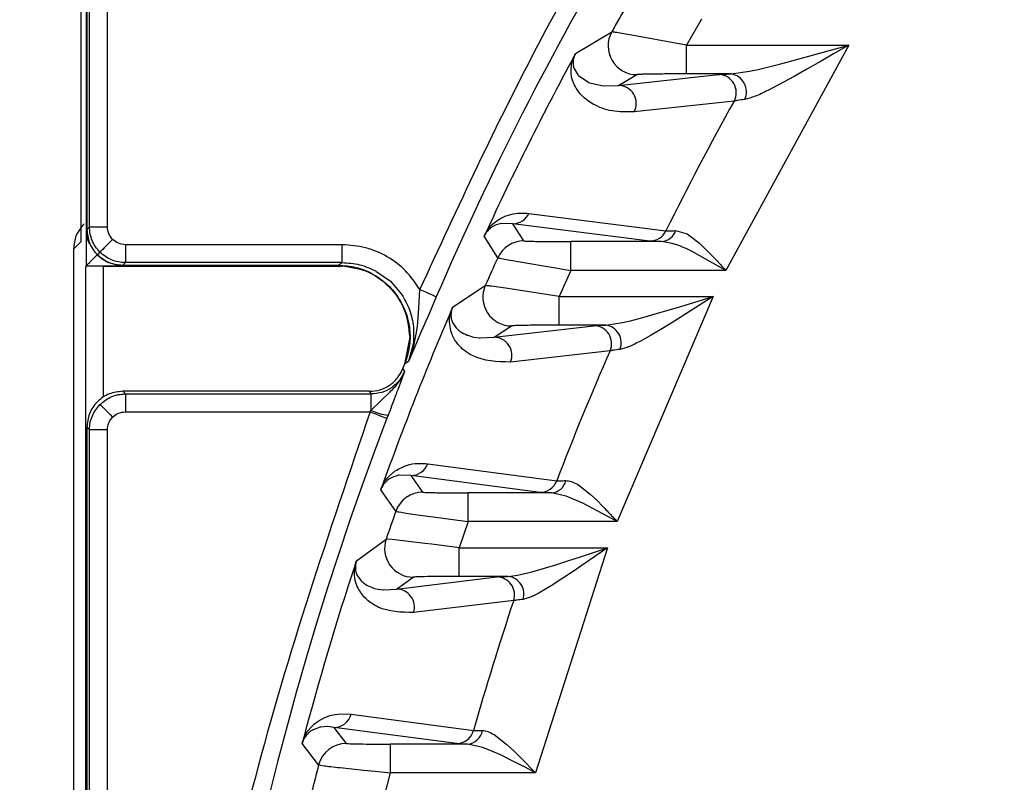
# Model space of a CAD drawing. Header units: millimetres. Extents: x 2719 to 13968, y 3953 to 13921.
# Tile 85 of 160: x 5439 to 5466, y 8562 to 8583. Entities that reach past the tile are written whole.
import ezdxf

# ---------------------------------------------------------------- set-up
doc = ezdxf.new("R2010")
doc.units = ezdxf.units.MM

msp = doc.modelspace()

# ---------------------------------------------------------------- linework, layer by layer
at = {"color": 7, "linetype": 'Continuous', "lineweight": 25}
for p, q in [((5440.365, 8597.254), (5440.365, 8577.075)), ((5440.517, 8576.408), (5440.517, 8594.448)), ((5440.531, 8593.93), (5440.531, 8577.422)), ((5440.604, 8577.495), (5440.604, 8593.861)), ((5441.104, 8577.495), (5441.104, 8593.861)), ((5457.667, 8583.279), (5457.248, 8582.552)), ((5454.154, 8582.319), (5455.162, 8582.92)), ((5455.811, 8582.816), (5455.343, 8582.896)), ((5456.284, 8582.731), (5455.811, 8582.816)), ((5456.478, 8582.696), (5456.284, 8582.731)), ((5457.248, 8582.552), (5456.478, 8582.696)), ((5457.248, 8581.752), (5457.248, 8582.552)), ((5457.248, 8582.552), (5461.769, 8582.552)), ((5461.769, 8582.552), (5458.342, 8576.28)), ((5460.076, 8582.087), (5461.769, 8582.552)), ((5461.769, 8582.552), (5461.343, 8582.307)), ((5461.343, 8582.307), (5461.003, 8582.111)), ((5454.085, 8582.052), (5454.087, 8582.014)), ((5454.109, 8581.914), (5454.122, 8581.881)), ((5459.248, 8581.879), (5459.841, 8582.026)), ((5459.841, 8582.026), (5460.076, 8582.087)), ((5461.003, 8582.111), (5460.599, 8581.88)), ((5454.122, 8581.881), (5454.219, 8581.727)), ((5454.219, 8581.727), (5454.238, 8581.706)), ((5454.238, 8581.706), (5454.523, 8581.515)), ((5455.351, 8581.431), (5458.139, 8581.736)), ((5455.351, 8581.431), (5455.86, 8581.731)), ((5458.489, 8581.752), (5457.248, 8581.752)), ((5458.489, 8581.752), (5459.003, 8581.825)), ((5459.003, 8581.825), (5459.248, 8581.879)), ((5460.249, 8581.683), (5459.673, 8581.371)), ((5460.599, 8581.88), (5460.249, 8581.683)), ((5454.523, 8581.515), (5454.551, 8581.504)), ((5454.551, 8581.504), (5454.92, 8581.417)), ((5454.92, 8581.417), (5454.924, 8581.416)), ((5454.924, 8581.416), (5455.351, 8581.431)), ((5459.673, 8581.371), (5459.514, 8581.29)), ((5458.572, 8580.995), (5455.788, 8580.698)), ((5440.525, 8578.666), (5440.525, 8577.416)), ((5452.854, 8577.866), (5456.672, 8577.376)), ((5440.531, 8577.422), (5440.604, 8577.495)), ((5440.604, 8577.495), (5441.104, 8577.495)), ((5451.94, 8577.545), (5451.897, 8577.526)), ((5452.086, 8577.586), (5451.941, 8577.544)), ((5452.102, 8577.589), (5452.086, 8577.586)), ((5452.406, 8577.579), (5452.102, 8577.589)), ((5456.227, 8577.095), (5452.406, 8577.579)), ((5452.714, 8577.1), (5452.406, 8577.579)), ((5451.986, 8576.632), (5451.606, 8577.229)), ((5451.797, 8577.466), (5451.784, 8577.456)), ((5456.943, 8577.386), (5457.261, 8577.294)), ((5457.261, 8577.294), (5457.61, 8577.033)), ((5440.365, 8577.075), (5440.159, 8576.869)), ((5441.25, 8577.141), (5440.897, 8576.788)), ((5447.647, 8576.995), (5441.604, 8576.995)), ((5441.604, 8576.995), (5441.604, 8576.495)), ((5447.647, 8576.495), (5447.647, 8576.995)), ((5454.024, 8576.28), (5454.024, 8577.08)), ((5456.552, 8577.08), (5454.024, 8577.08)), ((5457.61, 8577.033), (5457.779, 8576.874)), ((5440.159, 8576.869), (5440.159, 8475.93)), ((5458.342, 8576.28), (5457.408, 8576.801)), ((5457.779, 8576.874), (5457.973, 8576.677)), ((5440.517, 8576.408), (5440.499, 8576.39)), ((5440.999, 8576.399), (5447.618, 8576.399)), ((5441.525, 8576.416), (5447.53, 8576.416)), ((5441.604, 8576.495), (5441.531, 8576.422)), ((5441.531, 8576.422), (5447.54, 8576.422)), ((5447.647, 8576.495), (5441.604, 8576.495)), ((5447.54, 8576.422), (5447.647, 8576.495)), ((5452.605, 8576.517), (5453.261, 8576.406)), ((5453.261, 8576.406), (5453.591, 8576.352)), ((5440.499, 8504.952), (5440.499, 8576.39)), ((5448.587, 8576.261), (5448.991, 8575.976)), ((5453.591, 8576.352), (5454.024, 8576.28)), ((5454.024, 8576.28), (5453.692, 8575.553)), ((5458.342, 8576.28), (5454.024, 8576.28)), ((5448.991, 8575.976), (5449.305, 8575.614)), ((5450.727, 8575.255), (5451.638, 8575.856)), ((5449.785, 8575.223), (5449.813, 8575.743)), ((5449.813, 8575.743), (5449.902, 8575.705)), ((5449.902, 8575.705), (5449.987, 8575.668)), ((5449.987, 8575.668), (5450.066, 8575.634)), ((5450.066, 8575.634), (5450.135, 8575.604)), ((5450.135, 8575.604), (5450.192, 8575.58)), ((5450.192, 8575.58), (5450.235, 8575.561)), ((5452.269, 8575.773), (5451.813, 8575.837)), ((5452.736, 8575.703), (5452.269, 8575.773)), ((5452.928, 8575.673), (5452.736, 8575.703)), ((5453.692, 8575.553), (5452.928, 8575.673)), ((5450.272, 8575.545), (5450.068, 8575.072)), ((5450.235, 8575.561), (5450.262, 8575.55)), ((5450.262, 8575.55), (5450.272, 8575.545)), ((5453.692, 8574.753), (5453.692, 8575.553)), ((5453.692, 8575.553), (5457.99, 8575.553)), ((5457.99, 8575.553), (5455.316, 8569.281)), ((5456.995, 8575.249), (5457.21, 8575.314)), ((5457.21, 8575.314), (5457.99, 8575.553)), ((5457.605, 8575.308), (5457.3, 8575.115)), ((5457.99, 8575.553), (5457.605, 8575.308)), ((5449.743, 8574.716), (5449.785, 8575.223)), ((5450.068, 8575.072), (5449.854, 8574.573)), ((5456.026, 8574.966), (5456.438, 8575.083)), ((5456.438, 8575.083), (5456.995, 8575.249)), ((5457.3, 8575.115), (5456.936, 8574.886)), ((5450.682, 8574.989), (5450.686, 8574.952)), ((5450.713, 8574.855), (5450.727, 8574.823)), ((5450.727, 8574.823), (5450.827, 8574.676)), ((5454.994, 8574.753), (5453.692, 8574.753)), ((5454.994, 8574.753), (5455.462, 8574.824)), ((5455.462, 8574.824), (5455.682, 8574.876)), ((5455.682, 8574.876), (5456.026, 8574.966)), ((5456.936, 8574.886), (5456.622, 8574.692)), ((5449.636, 8574.704), (5449.633, 8574.263)), ((5449.655, 8574.221), (5449.711, 8574.498)), ((5449.711, 8574.498), (5449.743, 8574.716)), ((5449.854, 8574.573), (5449.766, 8574.368)), ((5450.827, 8574.676), (5450.847, 8574.656)), ((5451.136, 8574.476), (5451.149, 8574.471)), ((5451.884, 8574.415), (5454.662, 8574.737)), ((5451.884, 8574.415), (5452.369, 8574.732)), ((5456.263, 8574.478), (5455.963, 8574.31)), ((5456.622, 8574.692), (5456.263, 8574.478)), ((5449.53, 8574.416), (5449.385, 8573.668)), ((5449.633, 8574.263), (5449.501, 8573.745)), ((5449.599, 8574.018), (5449.655, 8574.221)), ((5449.766, 8574.368), (5449.672, 8574.147)), ((5451.149, 8574.471), (5451.281, 8574.431)), ((5451.281, 8574.431), (5451.318, 8574.422)), ((5451.318, 8574.422), (5451.478, 8574.398)), ((5451.478, 8574.398), (5451.497, 8574.397)), ((5451.497, 8574.397), (5451.884, 8574.415)), ((5449.672, 8574.147), (5449.501, 8573.745)), ((5449.501, 8573.745), (5449.599, 8574.018)), ((5455.116, 8574.038), (5452.341, 8573.724)), ((5449.385, 8573.668), (5449.278, 8573.402)), ((5449.501, 8573.745), (5449.394, 8573.674)), ((5449.339, 8573.538), (5449.388, 8573.466)), ((5449.3, 8573.229), (5449.197, 8572.955)), ((5441.531, 8572.911), (5441.604, 8572.838)), ((5448.411, 8572.911), (5441.531, 8572.911)), ((5441.604, 8572.838), (5441.604, 8572.338)), ((5441.604, 8572.838), (5448.46, 8572.838)), ((5448.46, 8572.838), (5448.411, 8572.911)), ((5448.46, 8572.381), (5448.977, 8572.889)), ((5448.46, 8572.381), (5448.46, 8572.838)), ((5440.897, 8572.545), (5440.905, 8572.537)), ((5440.905, 8572.537), (5440.926, 8572.516)), ((5440.926, 8572.516), (5440.959, 8572.483)), ((5440.959, 8572.483), (5441.003, 8572.439)), ((5441.003, 8572.439), (5441.057, 8572.385)), ((5441.057, 8572.385), (5441.117, 8572.325)), ((5441.117, 8572.325), (5441.182, 8572.26)), ((5441.604, 8572.338), (5448.428, 8572.338)), ((5448.428, 8572.338), (5448.46, 8572.381)), ((5448.428, 8572.338), (5448.518, 8572.304)), ((5448.518, 8572.304), (5448.605, 8572.27)), ((5441.182, 8572.26), (5441.25, 8572.192)), ((5448.605, 8572.27), (5448.685, 8572.24)), ((5448.685, 8572.24), (5448.755, 8572.213)), ((5448.755, 8572.213), (5448.813, 8572.191)), ((5448.813, 8572.191), (5448.857, 8572.174)), ((5448.857, 8572.174), (5448.884, 8572.163)), ((5448.884, 8572.163), (5448.895, 8572.159)), ((5448.927, 8572.244), (5448.895, 8572.159)), ((5440.604, 8571.838), (5440.531, 8571.911)), ((5440.531, 8571.911), (5440.531, 8509.931)), ((5441.104, 8571.838), (5440.604, 8571.838)), ((5440.604, 8510.004), (5440.604, 8571.838)), ((5441.104, 8510.004), (5441.104, 8571.838)), ((5448.947, 8570.539), (5449.129, 8570.696)), ((5450.034, 8570.891), (5453.628, 8570.419)), ((5448.91, 8570.431), (5448.897, 8570.42)), ((5449.037, 8570.511), (5449.015, 8570.499)), ((5449.217, 8570.57), (5449.038, 8570.51)), ((5449.233, 8570.573), (5449.217, 8570.57)), ((5449.57, 8570.564), (5449.233, 8570.573)), ((5453.165, 8570.096), (5449.57, 8570.564)), ((5449.897, 8570.101), (5449.57, 8570.564)), ((5449.142, 8569.567), (5448.724, 8570.164)), ((5454.204, 8570.321), (5454.561, 8570.046)), ((5451.162, 8569.281), (5451.162, 8570.081)), ((5453.478, 8570.081), (5451.162, 8570.081)), ((5453.895, 8569.992), (5453.478, 8570.081)), ((5454.354, 8569.796), (5453.895, 8569.992)), ((5454.561, 8570.046), (5454.735, 8569.883)), ((5454.735, 8569.883), (5454.935, 8569.682)), ((5455.316, 8569.281), (5454.354, 8569.796)), ((5449.751, 8569.473), (5450.401, 8569.383)), ((5450.401, 8569.383), (5450.731, 8569.339)), ((5450.731, 8569.339), (5451.162, 8569.281)), ((5451.162, 8569.281), (5450.906, 8568.553)), ((5455.316, 8569.281), (5451.162, 8569.281)), ((5448.045, 8568.19), (5448.873, 8568.791)), ((5449.044, 8568.778), (5448.873, 8568.791)), ((5449.492, 8568.728), (5449.044, 8568.778)), ((5449.954, 8568.673), (5449.492, 8568.728)), ((5450.145, 8568.65), (5449.954, 8568.673)), ((5450.906, 8568.553), (5450.145, 8568.65)), ((5450.906, 8567.754), (5450.906, 8568.553)), ((5450.906, 8568.553), (5455.046, 8568.553)), ((5455.046, 8568.553), (5453.037, 8562.282)), ((5454.322, 8568.312), (5455.046, 8568.553)), ((5455.046, 8568.553), (5454.693, 8568.31)), ((5453.607, 8568.079), (5453.936, 8568.185)), ((5453.936, 8568.185), (5454.322, 8568.312)), ((5454.693, 8568.31), (5454.417, 8568.119)), ((5448.021, 8567.929), (5448.027, 8567.893)), ((5452.908, 8567.872), (5453.226, 8567.962)), ((5453.226, 8567.962), (5453.607, 8568.079)), ((5454.085, 8567.893), (5453.799, 8567.702)), ((5454.417, 8568.119), (5454.085, 8567.893)), ((5448.059, 8567.799), (5448.075, 8567.769)), ((5448.075, 8567.769), (5448.177, 8567.63)), ((5448.177, 8567.63), (5448.196, 8567.611)), ((5449.166, 8567.4), (5451.959, 8567.738)), ((5449.166, 8567.4), (5449.63, 8567.733)), ((5452.278, 8567.754), (5450.906, 8567.754)), ((5451.959, 8567.738), (5452.278, 8567.754)), ((5452.278, 8567.754), (5452.538, 8567.785)), ((5452.538, 8567.785), (5452.908, 8567.872)), ((5453.799, 8567.702), (5453.474, 8567.493)), ((5448.464, 8567.45), (5448.488, 8567.442)), ((5448.488, 8567.442), (5448.551, 8567.422)), ((5448.551, 8567.422), (5448.647, 8567.399)), ((5448.647, 8567.399), (5448.798, 8567.379)), ((5448.798, 8567.379), (5448.813, 8567.378)), ((5448.813, 8567.378), (5449.166, 8567.4)), ((5453.474, 8567.493), (5453.203, 8567.331)), ((5452.429, 8567.081), (5449.638, 8566.749)), ((5446.974, 8563.723), (5447.144, 8563.817)), ((5447.144, 8563.817), (5447.305, 8563.876)), ((5447.305, 8563.876), (5447.456, 8563.911)), ((5447.456, 8563.911), (5447.609, 8563.928)), ((5447.609, 8563.928), (5447.897, 8563.916)), ((5447.897, 8563.916), (5451.308, 8563.462)), ((5446.685, 8563.441), (5446.789, 8563.568)), ((5446.789, 8563.568), (5446.877, 8563.651)), ((5447.033, 8563.553), (5446.842, 8563.484)), ((5446.877, 8563.651), (5446.974, 8563.723)), ((5447.055, 8563.558), (5447.033, 8563.553)), ((5447.232, 8563.571), (5447.055, 8563.558)), ((5447.237, 8563.571), (5447.232, 8563.571)), ((5447.42, 8563.549), (5447.237, 8563.571)), ((5450.831, 8563.097), (5447.42, 8563.549)), ((5447.765, 8563.102), (5447.42, 8563.549)), ((5446.612, 8563.319), (5446.685, 8563.441)), ((5446.711, 8563.395), (5446.698, 8563.383)), ((5446.842, 8563.485), (5446.819, 8563.472)), ((5451.308, 8563.462), (5451.556, 8563.462)), ((5451.882, 8563.346), (5452.251, 8563.059)), ((5446.99, 8562.503), (5446.533, 8563.1)), ((5448.999, 8562.282), (5448.999, 8563.082)), ((5451.137, 8563.082), (5448.999, 8563.082)), ((5451.137, 8563.082), (5450.831, 8563.097)), ((5451.565, 8562.989), (5451.137, 8563.082)), ((5452.039, 8562.791), (5451.565, 8562.989)), ((5452.251, 8563.059), (5452.431, 8562.893)), ((5452.533, 8562.546), (5452.039, 8562.791)), ((5452.431, 8562.893), (5452.639, 8562.689)), ((5452.639, 8562.689), (5453.037, 8562.282)), ((5447.593, 8562.428), (5448.239, 8562.36)), ((5452.744, 8562.437), (5452.533, 8562.546)), ((5453.037, 8562.282), (5452.744, 8562.437)), ((5448.239, 8562.36), (5448.571, 8562.326)), ((5448.571, 8562.326), (5448.999, 8562.282)), ((5448.812, 8561.554), (5448.999, 8562.282)), ((5453.037, 8562.282), (5448.999, 8562.282))]:
    msp.add_line(p, q, dxfattribs=at)
at = {"color": 8, "linetype": 'Continuous', "lineweight": 25}
for p, q in [((5440.517, 8576.408), (5447.573, 8576.408)), ((5440.999, 8572.755), (5440.999, 8576.399))]:
    msp.add_line(p, q, dxfattribs=at)
at = {"color": 7, "linetype": 'Continuous', "lineweight": 25}
for radius in [159.979, 149.98]:
    msp.add_circle((5530.513, 8540.921), radius, dxfattribs=at)
at = {"color": 30, "true_color": 0xf26722}
for radius, start, end in [(2359.686, 330, 180), (823.781, 209.442633, 59.442633)]:
    msp.add_arc((5530.513, 8540.921), radius, start, end, dxfattribs=at)
at = {"color": 7, "linetype": 'Continuous', "lineweight": 25}
for centre, radius, start, end in [((5530.513, 8540.921), 174.977, 281.09693, 206.5391), ((5530.513, 8540.921), 117.484, 308.77394, 260.07608), ((5530.513, 8540.921), 87.393, 141.78945, 156.65967), ((5530.513, 8540.921), 86.266, 150.27393, 150.86565), ((5455.861, 8582.531), 0.8, 150.907, 269.9598), ((5530.513, 8540.921), 86.86, 151.59593, 155.23129), ((5458.132, 8581.235), 0.501, 331.3325, 89.2628), ((5458.414, 8581.254), 0.503, 334.7145, 81.4641), ((5455.344, 8580.93), 0.501, 332.3992, 89.2806), ((5530.513, 8540.921), 82.35, 150.88059, 153.72481), ((5452.404, 8578.076), 0.497, 270.2875, 335.0298), ((5456.225, 8577.592), 0.496, 270.2913, 334.2161), ((5456.526, 8577.515), 0.436, 273.3787, 342.7936), ((5452.714, 8576.3), 0.8, 90.0154, 155.5271), ((5530.513, 8540.921), 86.266, 155.54609, 156.11098), ((5452.369, 8575.532), 0.8, 156.1459, 269.9655), ((5530.513, 8540.921), 86.86, 156.77663, 160.26546), ((5454.929, 8574.259), 0.498, 338.6112, 82.4847), ((5454.656, 8574.237), 0.501, 336.6098, 89.3621), ((5451.878, 8573.915), 0.5, 337.5414, 89.3749), ((5530.513, 8540.921), 82.35, 156.28746, 159.01031), ((5449.141, 8573.839), 1.61, 244.978, 262.35), ((5530.513, 8540.921), 87.393, 159.05628, 200.94372), ((5449.567, 8571.061), 0.497, 270.3016, 339.9701), ((5453.162, 8570.594), 0.497, 270.3003, 339.411), ((5453.45, 8570.527), 0.447, 273.5649, 346.7242), ((5449.897, 8569.301), 0.8, 90.0187, 160.5901), ((5530.513, 8540.921), 86.266, 160.60564, 161.15109), ((5449.631, 8568.533), 0.8, 161.1823, 269.9694), ((5530.513, 8540.921), 86.86, 161.76254, 165.14575), ((5451.954, 8567.238), 0.5, 341.6953, 89.4361), ((5452.221, 8567.263), 0.494, 342.4876, 83.3051), ((5449.161, 8566.9), 0.5, 342.4936, 89.4402), ((5530.513, 8540.921), 82.35, 161.47822, 164.11444), ((5447.417, 8564.047), 0.498, 270.3133, 344.7676), ((5450.829, 8563.595), 0.498, 270.318, 344.4378), ((5451.107, 8563.536), 0.455, 273.7711, 350.6233), ((5447.765, 8562.302), 0.8, 90.0136, 165.4961), ((5530.513, 8540.921), 86.266, 165.5121, 166.04375)]:
    msp.add_arc(centre, radius, start, end, dxfattribs=at)
for points, knots in [([(5449.813, 8575.743), (5450.877, 8578.043), (5453.006, 8582.645), (5456.905, 8589.192), (5459.937, 8593.256), (5461.452, 8595.287)], [0, 0, 0, 0, 0.333287, 0.666724, 1, 1, 1, 1]), ([(5455.343, 8582.896), (5455.292, 8582.904), (5455.192, 8582.919), (5455.172, 8582.92), (5455.162, 8582.92)], [0, 0, 0, 0, 0.510484, 1, 1, 1, 1]), ([(5455.788, 8580.698), (5455.577, 8580.694), (5455.154, 8580.687), (5454.74, 8580.847), (5454.469, 8581.018), (5454.318, 8581.15), (5454.195, 8581.299), (5454.103, 8581.476), (5454.028, 8581.659), (5454.027, 8581.895), (5454.046, 8582.08), (5454.097, 8582.207), (5454.11, 8582.239)], [0, 0, 0, 0, 0.250056, 0.499813, 0.594298, 0.681217, 0.763428, 0.834042, 0.903784, 0.968626, 0.992047, 1, 1, 1, 1]), ([(5454.154, 8582.319), (5454.15, 8582.312), (5454.143, 8582.298), (5454.129, 8582.268), (5454.117, 8582.239), (5454.104, 8582.201), (5454.086, 8582.125), (5454.086, 8582.085), (5454.085, 8582.052)], [0, 0, 0, 0, 0.0259282, 0.0586122, 0.1388886, 0.2204642, 0.3717011, 1, 1, 1, 1]), ([(5454.11, 8582.239), (5454.119, 8582.255), (5454.131, 8582.278), (5454.146, 8582.305), (5454.151, 8582.314), (5454.154, 8582.319)], [0, 0, 0, 0, 0.573743, 0.801654, 1, 1, 1, 1]), ([(5454.087, 8582.014), (5454.088, 8582), (5454.093, 8581.963), (5454.103, 8581.933), (5454.109, 8581.914)], [0, 0, 0, 0, 0.3628668, 1, 1, 1, 1]), ([(5457.248, 8581.752), (5457.081, 8581.752), (5456.746, 8581.751), (5456.368, 8581.747), (5456.125, 8581.743), (5455.983, 8581.74), (5455.885, 8581.736), (5455.868, 8581.733), (5455.86, 8581.731)], [0, 0, 0, 0, 0.249368, 0.498642, 0.625932, 0.749123, 0.875507, 1, 1, 1, 1]), ([(5458.139, 8581.736), (5458.173, 8581.739), (5458.242, 8581.744), (5458.406, 8581.749), (5458.489, 8581.752)], [0, 0, 0, 0, 0.495113, 1, 1, 1, 1]), ([(5459.514, 8581.29), (5459.392, 8581.23), (5459.154, 8581.112), (5458.962, 8581.063), (5458.869, 8581.039)], [0, 0, 0, 0, 0.512762, 1, 1, 1, 1]), ([(5458.869, 8581.039), (5458.798, 8581.03), (5458.66, 8581.012), (5458.601, 8581.001), (5458.572, 8580.995)], [0, 0, 0, 0, 0.511769, 1, 1, 1, 1]), ([(5451.644, 8577.312), (5451.661, 8577.34), (5451.702, 8577.407), (5451.786, 8577.513), (5451.911, 8577.634), (5452.116, 8577.767), (5452.456, 8577.888), (5452.694, 8577.875), (5452.854, 8577.866)], [0, 0, 0, 0, 0.0193641, 0.0454202, 0.1209766, 0.2461917, 0.4946016, 1, 1, 1, 1]), ([(5440.452, 8577.577), (5440.368, 8577.473), (5440.2, 8577.267), (5440.172, 8577.002), (5440.159, 8576.869)], [0, 0, 0, 0, 0.5000292, 1, 1, 1, 1]), ([(5440.897, 8576.788), (5440.853, 8576.837), (5440.766, 8576.934), (5440.675, 8577.11), (5440.615, 8577.298), (5440.608, 8577.429), (5440.604, 8577.495)], [0, 0, 0, 0, 0.249997, 0.499987, 0.749945, 1, 1, 1, 1]), ([(5441.25, 8577.141), (5441.208, 8577.193), (5441.124, 8577.296), (5441.111, 8577.429), (5441.104, 8577.495)], [0, 0, 0, 0, 0.500305, 1, 1, 1, 1]), ([(5451.898, 8577.525), (5451.898, 8577.525), (5451.896, 8577.524), (5451.892, 8577.523), (5451.876, 8577.515), (5451.846, 8577.501), (5451.815, 8577.479), (5451.797, 8577.466)], [0, 0, 0, 0, 0.003816, 0.037299, 0.133506, 0.502061, 1, 1, 1, 1]), ([(5440.648, 8576.963), (5440.632, 8576.986), (5440.539, 8577.116), (5440.531, 8577.281), (5440.525, 8577.416)], [0, 0, 0, 0, 0.1774281, 1, 1, 1, 1]), ([(5440.531, 8577.422), (5440.545, 8577.294), (5440.566, 8577.099), (5440.692, 8576.867), (5440.819, 8576.711), (5440.976, 8576.583), (5441.208, 8576.457), (5441.403, 8576.436), (5441.531, 8576.422)], [0, 0, 0, 0, 0.243872, 0.371543, 0.499992, 0.628085, 0.756115, 1, 1, 1, 1]), ([(5451.784, 8577.456), (5451.761, 8577.435), (5451.725, 8577.403), (5451.677, 8577.349), (5451.644, 8577.3), (5451.625, 8577.267), (5451.614, 8577.245), (5451.609, 8577.234), (5451.606, 8577.228)], [0, 0, 0, 0, 0.529799, 0.787103, 0.904931, 0.955644, 0.978322, 1, 1, 1, 1]), ([(5451.606, 8577.229), (5451.612, 8577.241), (5451.623, 8577.266), (5451.637, 8577.296), (5451.644, 8577.312)], [0, 0, 0, 0, 0.48416, 1, 1, 1, 1]), ([(5456.672, 8577.376), (5456.697, 8577.376), (5456.748, 8577.375), (5456.877, 8577.382), (5456.943, 8577.386)], [0, 0, 0, 0, 0.491767, 1, 1, 1, 1]), ([(5441.604, 8576.995), (5441.537, 8577.002), (5441.405, 8577.015), (5441.302, 8577.099), (5441.25, 8577.141)], [0, 0, 0, 0, 0.500444, 1, 1, 1, 1]), ([(5449.813, 8575.743), (5449.69, 8575.925), (5449.443, 8576.287), (5448.91, 8576.682), (5448.303, 8576.945), (5447.866, 8576.978), (5447.647, 8576.995)], [0, 0, 0, 0, 0.250652, 0.5002, 0.749923, 1, 1, 1, 1]), ([(5452.714, 8577.1), (5452.72, 8577.099), (5452.732, 8577.096), (5452.818, 8577.092), (5452.947, 8577.089), (5453.174, 8577.084), (5453.535, 8577.081), (5453.861, 8577.08), (5454.024, 8577.08)], [0, 0, 0, 0, 0.1247167, 0.250415, 0.3741367, 0.5004489, 0.7498635, 1, 1, 1, 1]), ([(5456.552, 8577.08), (5456.474, 8577.082), (5456.319, 8577.087), (5456.258, 8577.093), (5456.227, 8577.095)], [0, 0, 0, 0, 0.5026574, 1, 1, 1, 1]), ([(5457.408, 8576.801), (5457.253, 8576.876), (5456.951, 8577.023), (5456.683, 8577.061), (5456.552, 8577.08)], [0, 0, 0, 0, 0.512028, 1, 1, 1, 1]), ([(5441.017, 8576.908), (5440.958, 8576.849), (5440.839, 8576.73), (5440.7, 8576.591), (5440.608, 8576.5), (5440.557, 8576.449), (5440.524, 8576.415), (5440.519, 8576.41), (5440.517, 8576.408)], [0, 0, 0, 0, 0.264021, 0.530952, 0.665194, 0.786398, 0.896944, 1, 1, 1, 1]), ([(5441.525, 8576.416), (5441.393, 8576.43), (5441.128, 8576.457), (5440.921, 8576.625), (5440.818, 8576.709)], [0, 0, 0, 0, 0.500027, 1, 1, 1, 1]), ([(5441.604, 8576.495), (5441.538, 8576.499), (5441.407, 8576.506), (5441.219, 8576.566), (5441.043, 8576.657), (5440.946, 8576.744), (5440.897, 8576.788)], [0, 0, 0, 0, 0.250003, 0.500003, 0.749998, 1, 1, 1, 1]), ([(5457.973, 8576.677), (5458.017, 8576.63), (5458.139, 8576.499), (5458.263, 8576.365), (5458.342, 8576.28)], [0, 0, 0, 0, 0.363581, 1, 1, 1, 1]), ([(5440.999, 8576.399), (5440.936, 8576.399), (5440.806, 8576.398), (5440.64, 8576.396), (5440.524, 8576.394), (5440.507, 8576.391), (5440.499, 8576.39)], [0, 0, 0, 0, 0.244929, 0.500153, 0.755437, 1, 1, 1, 1]), ([(5447.53, 8576.416), (5447.792, 8576.386), (5448.316, 8576.326), (5448.977, 8575.864), (5449.44, 8575.203), (5449.5, 8574.679), (5449.53, 8574.416)], [0, 0, 0, 0, 0.25, 0.499991, 0.749995, 1, 1, 1, 1]), ([(5447.54, 8576.422), (5447.703, 8576.411), (5448.028, 8576.389), (5448.487, 8576.204), (5448.89, 8575.925), (5449.213, 8575.553), (5449.438, 8575.114), (5449.547, 8574.635), (5449.544, 8574.14), (5449.444, 8573.83), (5449.394, 8573.674)], [0, 0, 0, 0, 0.124959, 0.249952, 0.374725, 0.499705, 0.624942, 0.750085, 0.875032, 1, 1, 1, 1]), ([(5447.647, 8576.495), (5447.811, 8576.485), (5448.138, 8576.464), (5448.438, 8576.33), (5448.587, 8576.263)], [0, 0, 0, 0, 0.499698, 1, 1, 1, 1]), ([(5451.986, 8576.632), (5452.017, 8576.624), (5452.066, 8576.612), (5452.325, 8576.566), (5452.51, 8576.533), (5452.605, 8576.517)], [0, 0, 0, 0, 0.4790442, 0.7342884, 1, 1, 1, 1]), ([(5451.813, 8575.837), (5451.763, 8575.843), (5451.666, 8575.856), (5451.647, 8575.856), (5451.638, 8575.856)], [0, 0, 0, 0, 0.508597, 1, 1, 1, 1]), ([(5449.303, 8575.612), (5449.386, 8575.471), (5449.554, 8575.189), (5449.61, 8574.866), (5449.638, 8574.704)], [0, 0, 0, 0, 0.5003139, 1, 1, 1, 1]), ([(5452.341, 8573.724), (5451.967, 8573.736), (5451.499, 8573.752), (5451.058, 8574.032), (5450.866, 8574.215), (5450.707, 8574.458), (5450.634, 8574.734), (5450.644, 8575.017), (5450.681, 8575.14), (5450.691, 8575.171)], [0, 0, 0, 0, 0.4997393, 0.6250507, 0.7358815, 0.8531066, 0.9691223, 0.9919957, 1, 1, 1, 1]), ([(5450.727, 8575.255), (5450.725, 8575.248), (5450.719, 8575.233), (5450.708, 8575.203), (5450.699, 8575.174), (5450.689, 8575.136), (5450.678, 8575.06), (5450.68, 8575.021), (5450.682, 8574.989)], [0, 0, 0, 0, 0.0264869, 0.0604726, 0.14225, 0.2203982, 0.3759202, 1, 1, 1, 1]), ([(5450.691, 8575.171), (5450.698, 8575.188), (5450.709, 8575.212), (5450.721, 8575.24), (5450.725, 8575.25), (5450.727, 8575.255)], [0, 0, 0, 0, 0.57407, 0.80154, 1, 1, 1, 1]), ([(5450.686, 8574.952), (5450.688, 8574.938), (5450.695, 8574.901), (5450.706, 8574.873), (5450.713, 8574.855)], [0, 0, 0, 0, 0.3629111, 1, 1, 1, 1]), ([(5453.692, 8574.753), (5453.528, 8574.752), (5453.202, 8574.752), (5452.84, 8574.748), (5452.611, 8574.744), (5452.48, 8574.74), (5452.39, 8574.736), (5452.376, 8574.734), (5452.369, 8574.732)], [0, 0, 0, 0, 0.249875, 0.499525, 0.625584, 0.749794, 0.875537, 1, 1, 1, 1]), ([(5454.662, 8574.737), (5454.694, 8574.74), (5454.759, 8574.745), (5454.915, 8574.75), (5454.994, 8574.753)], [0, 0, 0, 0, 0.496796, 1, 1, 1, 1]), ([(5450.847, 8574.656), (5450.876, 8574.629), (5450.964, 8574.549), (5451.067, 8574.505), (5451.136, 8574.476)], [0, 0, 0, 0, 0.339387, 1, 1, 1, 1]), ([(5455.963, 8574.31), (5455.855, 8574.253), (5455.643, 8574.142), (5455.475, 8574.098), (5455.393, 8574.077)], [0, 0, 0, 0, 0.512195, 1, 1, 1, 1]), ([(5455.393, 8574.077), (5455.327, 8574.069), (5455.197, 8574.053), (5455.143, 8574.043), (5455.116, 8574.038)], [0, 0, 0, 0, 0.50946, 1, 1, 1, 1]), ([(5448.411, 8572.911), (5448.51, 8572.919), (5448.709, 8572.936), (5448.978, 8573.071), (5449.204, 8573.271), (5449.294, 8573.449), (5449.339, 8573.538)], [0, 0, 0, 0, 0.250218, 0.500309, 0.749921, 1, 1, 1, 1]), ([(5449.388, 8573.466), (5449.343, 8573.377), (5449.254, 8573.199), (5449.026, 8573.001), (5448.758, 8572.863), (5448.56, 8572.846), (5448.46, 8572.838)], [0, 0, 0, 0, 0.25023, 0.500032, 0.74979, 1, 1, 1, 1]), ([(5448.977, 8572.889), (5449.06, 8572.973), (5449.229, 8573.14), (5449.335, 8573.356), (5449.388, 8573.466)], [0, 0, 0, 0, 0.496061, 1, 1, 1, 1]), ([(5449.388, 8573.466), (5449.374, 8573.427), (5449.346, 8573.352), (5449.315, 8573.27), (5449.3, 8573.229)], [0, 0, 0, 0, 0.509563, 1, 1, 1, 1]), ([(5441.531, 8572.911), (5441.403, 8572.897), (5441.208, 8572.875), (5440.975, 8572.75), (5440.819, 8572.623), (5440.692, 8572.466), (5440.566, 8572.234), (5440.545, 8572.039), (5440.531, 8571.911)], [0, 0, 0, 0, 0.2439243, 0.3718277, 0.5000903, 0.6279541, 0.756169, 1, 1, 1, 1]), ([(5440.897, 8572.545), (5440.997, 8572.625), (5441.149, 8572.747), (5441.401, 8572.825), (5441.536, 8572.834), (5441.604, 8572.838)], [0, 0, 0, 0, 0.485196, 0.739176, 1, 1, 1, 1]), ([(5449.197, 8572.955), (5449.156, 8572.847), (5449.076, 8572.634), (5448.976, 8572.372), (5448.927, 8572.244)], [0, 0, 0, 0, 0.508383, 1, 1, 1, 1]), ([(5440.604, 8571.838), (5440.608, 8571.906), (5440.616, 8572.04), (5440.695, 8572.293), (5440.817, 8572.445), (5440.897, 8572.545)], [0, 0, 0, 0, 0.260815, 0.514764, 1, 1, 1, 1]), ([(5441.25, 8572.192), (5441.302, 8572.234), (5441.405, 8572.318), (5441.538, 8572.331), (5441.604, 8572.338)], [0, 0, 0, 0, 0.500398, 1, 1, 1, 1]), ([(5448.428, 8572.338), (5447.274, 8568.96), (5444.966, 8562.202), (5443.011, 8551.625), (5442.751, 8544.488), (5442.621, 8540.921)], [0, 0, 0, 0, 0.333225, 0.666767, 1, 1, 1, 1]), ([(5441.104, 8571.838), (5441.111, 8571.905), (5441.124, 8572.037), (5441.208, 8572.14), (5441.25, 8572.192)], [0, 0, 0, 0, 0.500502, 1, 1, 1, 1]), ([(5449.129, 8570.696), (5449.236, 8570.753), (5449.463, 8570.874), (5449.755, 8570.912), (5449.942, 8570.898), (5450.034, 8570.891)], [0, 0, 0, 0, 0.312117, 0.6601, 1, 1, 1, 1]), ([(5448.897, 8570.42), (5448.873, 8570.396), (5448.838, 8570.361), (5448.79, 8570.3), (5448.76, 8570.246), (5448.742, 8570.208), (5448.732, 8570.184), (5448.727, 8570.171), (5448.725, 8570.164)], [0, 0, 0, 0, 0.530471, 0.787645, 0.906108, 0.956669, 0.978911, 1, 1, 1, 1]), ([(5448.755, 8570.25), (5448.768, 8570.278), (5448.8, 8570.342), (5448.868, 8570.448), (5448.913, 8570.501), (5448.947, 8570.539)], [0, 0, 0, 0, 0.163675, 0.380397, 1, 1, 1, 1]), ([(5449.015, 8570.499), (5449.015, 8570.499), (5449.014, 8570.498), (5449.009, 8570.496), (5448.993, 8570.487), (5448.961, 8570.47), (5448.929, 8570.445), (5448.91, 8570.431)], [0, 0, 0, 0, 0.004355, 0.039035, 0.135791, 0.502014, 1, 1, 1, 1]), ([(5453.628, 8570.419), (5453.651, 8570.418), (5453.7, 8570.417), (5453.823, 8570.421), (5453.885, 8570.424)], [0, 0, 0, 0, 0.493746, 1, 1, 1, 1]), ([(5453.885, 8570.424), (5453.934, 8570.42), (5454.033, 8570.411), (5454.146, 8570.351), (5454.204, 8570.321)], [0, 0, 0, 0, 0.491034, 1, 1, 1, 1]), ([(5448.724, 8570.164), (5448.729, 8570.177), (5448.738, 8570.204), (5448.749, 8570.234), (5448.755, 8570.25)], [0, 0, 0, 0, 0.483839, 1, 1, 1, 1]), ([(5449.897, 8570.101), (5449.902, 8570.1), (5449.914, 8570.097), (5449.995, 8570.093), (5450.118, 8570.09), (5450.333, 8570.085), (5450.683, 8570.082), (5451.002, 8570.081), (5451.162, 8570.081)], [0, 0, 0, 0, 0.125047, 0.250635, 0.375126, 0.501206, 0.750249, 1, 1, 1, 1]), ([(5453.478, 8570.081), (5453.403, 8570.083), (5453.253, 8570.088), (5453.194, 8570.094), (5453.165, 8570.096)], [0, 0, 0, 0, 0.501493, 1, 1, 1, 1]), ([(5449.142, 8569.567), (5449.174, 8569.56), (5449.222, 8569.55), (5449.477, 8569.512), (5449.659, 8569.486), (5449.751, 8569.473)], [0, 0, 0, 0, 0.483492, 0.73773, 1, 1, 1, 1]), ([(5454.935, 8569.682), (5454.979, 8569.636), (5455.104, 8569.504), (5455.232, 8569.369), (5455.316, 8569.281)], [0, 0, 0, 0, 0.348207, 1, 1, 1, 1]), ([(5448.045, 8568.19), (5448.043, 8568.184), (5448.039, 8568.169), (5448.031, 8568.14), (5448.024, 8568.11), (5448.018, 8568.073), (5448.013, 8567.999), (5448.018, 8567.96), (5448.021, 8567.929)], [0, 0, 0, 0, 0.027354, 0.062011, 0.144786, 0.221427, 0.378655, 1, 1, 1, 1]), ([(5448.016, 8568.104), (5448.022, 8568.122), (5448.03, 8568.146), (5448.04, 8568.175), (5448.044, 8568.186), (5448.045, 8568.19)], [0, 0, 0, 0, 0.57464, 0.802016, 1, 1, 1, 1]), ([(5449.638, 8566.749), (5449.294, 8566.755), (5448.885, 8566.762), (5448.485, 8566.988), (5448.339, 8567.099), (5448.215, 8567.228), (5448.112, 8567.387), (5448.022, 8567.553), (5447.99, 8567.776), (5447.985, 8567.955), (5448.01, 8568.074), (5448.016, 8568.104)], [0, 0, 0, 0, 0.499704, 0.594838, 0.681623, 0.763068, 0.833669, 0.905572, 0.96927, 0.992019, 1, 1, 1, 1]), ([(5448.027, 8567.893), (5448.03, 8567.88), (5448.039, 8567.844), (5448.051, 8567.817), (5448.059, 8567.799)], [0, 0, 0, 0, 0.3566516, 1, 1, 1, 1]), ([(5448.196, 8567.611), (5448.228, 8567.585), (5448.311, 8567.514), (5448.405, 8567.475), (5448.464, 8567.45)], [0, 0, 0, 0, 0.374426, 1, 1, 1, 1]), ([(5450.906, 8567.754), (5450.746, 8567.753), (5450.426, 8567.753), (5450.006, 8567.748), (5449.762, 8567.743), (5449.651, 8567.737), (5449.637, 8567.734), (5449.63, 8567.733)], [0, 0, 0, 0, 0.249847, 0.499403, 0.748749, 0.874492, 1, 1, 1, 1]), ([(5452.692, 8567.115), (5452.629, 8567.108), (5452.505, 8567.094), (5452.454, 8567.085), (5452.429, 8567.081)], [0, 0, 0, 0, 0.507907, 1, 1, 1, 1]), ([(5453.203, 8567.331), (5453.105, 8567.277), (5452.915, 8567.171), (5452.765, 8567.133), (5452.692, 8567.115)], [0, 0, 0, 0, 0.510917, 1, 1, 1, 1]), ([(5446.698, 8563.383), (5446.674, 8563.356), (5446.635, 8563.311), (5446.587, 8563.247), (5446.555, 8563.167), (5446.545, 8563.14), (5446.538, 8563.118), (5446.535, 8563.105), (5446.533, 8563.1)], [0, 0, 0, 0, 0.528103, 0.87754, 0.928232, 0.963006, 0.985779, 1, 1, 1, 1]), ([(5446.556, 8563.188), (5446.565, 8563.212), (5446.585, 8563.265), (5446.602, 8563.3), (5446.612, 8563.319)], [0, 0, 0, 0, 0.441497, 1, 1, 1, 1]), ([(5446.819, 8563.472), (5446.819, 8563.472), (5446.817, 8563.471), (5446.813, 8563.468), (5446.795, 8563.458), (5446.763, 8563.439), (5446.73, 8563.411), (5446.711, 8563.395)], [0, 0, 0, 0, 0.0040519, 0.0381002, 0.1344821, 0.5016781, 1, 1, 1, 1]), ([(5451.556, 8563.462), (5451.605, 8563.457), (5451.705, 8563.447), (5451.822, 8563.381), (5451.882, 8563.346)], [0, 0, 0, 0, 0.484259, 1, 1, 1, 1]), ([(5446.533, 8563.1), (5446.536, 8563.113), (5446.543, 8563.14), (5446.552, 8563.172), (5446.556, 8563.188)], [0, 0, 0, 0, 0.484558, 1, 1, 1, 1]), ([(5447.765, 8563.102), (5447.77, 8563.101), (5447.782, 8563.098), (5447.885, 8563.093), (5448.117, 8563.087), (5448.526, 8563.083), (5448.841, 8563.082), (5448.999, 8563.082)], [0, 0, 0, 0, 0.125627, 0.251539, 0.500386, 0.749433, 1, 1, 1, 1]), ([(5446.99, 8562.503), (5447.022, 8562.497), (5447.07, 8562.488), (5447.322, 8562.458), (5447.502, 8562.438), (5447.593, 8562.428)], [0, 0, 0, 0, 0.485145, 0.739046, 1, 1, 1, 1])]:
    msp.add_open_spline(points, degree=3, knots=knots, dxfattribs=at)

doc.saveas('drawing.dxf')
